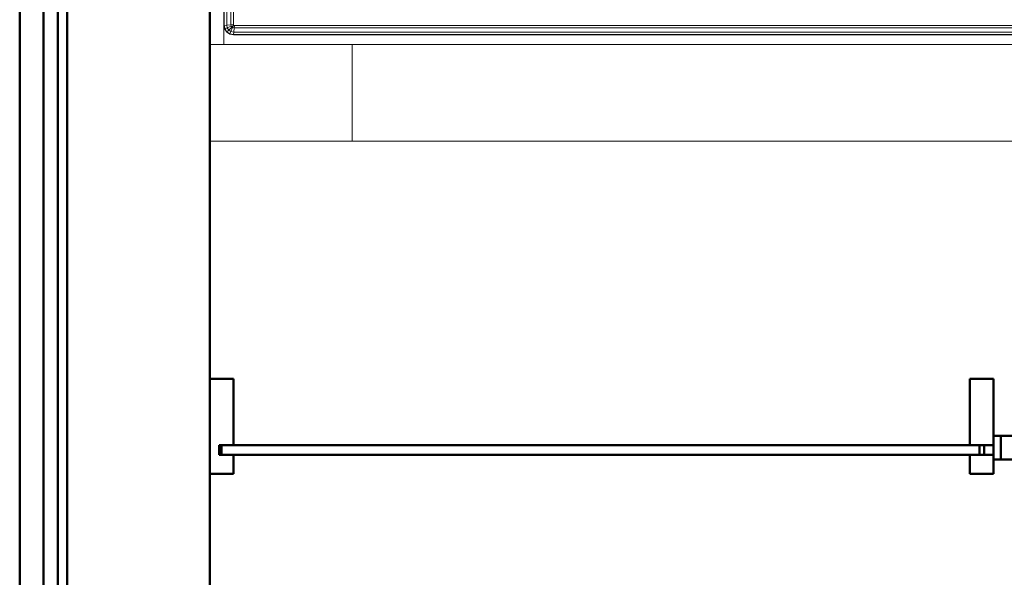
# Model space of a CAD drawing. Header units: millimetres. Extents: x 26623 to 48924, y 4737 to 39091.
# Tile 3 of 91: x 27023 to 29096, y 29920 to 31094. Entities that reach past the tile are written whole.
import ezdxf

# ---------------------------------------------------------------- set-up
doc = ezdxf.new("R2010")
doc.units = ezdxf.units.MM
for name, color, linetype, lineweight in [('A-GENM-____-MCUT', 13, 'Continuous', 50), ('A-GENM-____-OTLN', 13, 'Continuous', 20), ('A-PART-____-MCUT', 2, 'Continuous', 50), ('A-PART-____-OTLN', 2, 'Continuous', 20), ('A-WALL-____-MCUT', 113, 'Continuous', 50), ('A-WALL-____-OTLN', 113, 'Continuous', 20), ('I-FURN-____-OTLN', 30, 'Continuous', 20)]:
    doc.layers.add(name, color=color, linetype=linetype, lineweight=lineweight)

# ---------------------------------------------------------------- blocks, each defined once
blk = doc.blocks.new('Прямая форма - Masonry Block - Structural-612045-В_Этаж 03_Водопровод')
at = {"layer": 'A-WALL-____-OTLN', "color": 253}
for p, q in [((0, 340.2), (0, 400)), ((0, 400), (0, 400)), ((0, 340.2), (0, 400)), ((0, 400), (0, 400)), ((0, 400), (0, 400)), ((0, 400), (0, 400)), ((0, 340.2), (0, 256.7)), ((0, 256.7), (0, 340.2)), ((0, 256.7), (0, 100)), ((0, 256.7), (0, 100)), ((0, 100), (0, 100)), ((0, 100), (0, 100))]:
    blk.add_line(p, q, dxfattribs=at)
blk = doc.blocks.new('Прямая форма - Gypsum Plasterboard - Waterproof-612046-В_Этаж 03_Водопровод')
at = {"layer": 'A-WALL-____-OTLN', "color": 253}
for p, q in [((0, 13.9), (0, 50)), ((0, 36.1), (0, 50)), ((0, 50), (0, 50)), ((0, 50), (0, 50)), ((0, 50), (0, 50)), ((0, 50), (0, 50)), ((0, 36.1), (0, 0)), ((0, 13.9), (0, 0)), ((0, 0), (0, 0)), ((0, 0), (0, 0)), ((0, 0), (0, 0)), ((0, 0), (0, 0))]:
    blk.add_line(p, q, dxfattribs=at)
blk = doc.blocks.new('Прямая форма - Concrete - Structural-612047-В_Этаж 03_Водопровод')
at = {"layer": 'A-WALL-____-OTLN', "color": 253}
for p, q in [((0, 85.6), (0, 100)), ((0, 94.4), (0, 100)), ((0, 100), (0, 100)), ((0, 100), (0, 100)), ((0, 94.4), (0, 80)), ((0, 85.6), (0, 80)), ((0, 80), (0, 80)), ((0, 80), (0, 80)), ((0, 80), (0, 80)), ((0, 80), (0, 80))]:
    blk.add_line(p, q, dxfattribs=at)
blk = doc.blocks.new('Прямая форма - SW - 004-612049-В_Этаж 03_Водопровод')
for name in ['Прямая форма - Masonry Block - Structural-612045-В_Этаж 03_Водопровод', 'Прямая форма - Concrete - Structural-612047-В_Этаж 03_Водопровод', 'Прямая форма - Gypsum Plasterboard - Waterproof-612046-В_Этаж 03_Водопровод']:
    blk.add_blockref(name, (0, 0))
blk = doc.blocks.new('Family - Masonry Block - Structural-612051-В_Этаж 03_Водопровод')
at = {"layer": 'A-PART-____-OTLN', "color": 253}
for p, q in [((0, 340.2), (0, 400)), ((0, 400), (0, 400)), ((0, 340.2), (0, 400)), ((0, 400), (0, 400)), ((0, 400), (0, 400)), ((0, 400), (0, 400)), ((0, 340.2), (0, 256.7)), ((0, 256.7), (0, 340.2)), ((0, 256.7), (0, 100)), ((0, 256.7), (0, 100)), ((0, 100), (0, 100)), ((0, 100), (0, 100))]:
    blk.add_line(p, q, dxfattribs=at)
blk = doc.blocks.new('Family - Gypsum Plasterboard - Waterproof-612053-В_Этаж 03_Водопровод')
at = {"layer": 'A-PART-____-OTLN', "color": 253}
for p, q in [((0, 13.9), (0, 50)), ((0, 36.1), (0, 50)), ((0, 50), (0, 50)), ((0, 50), (0, 50)), ((0, 50), (0, 50)), ((0, 50), (0, 50)), ((0, 36.1), (0, 0)), ((0, 13.9), (0, 0)), ((0, 0), (0, 0)), ((0, 0), (0, 0)), ((0, 0), (0, 0)), ((0, 0), (0, 0))]:
    blk.add_line(p, q, dxfattribs=at)
blk = doc.blocks.new('Family - OP - 004-612055-В_Этаж 03_Водопровод')
at = {"layer": 'A-GENM-____-MCUT', "lineweight": 9}
for p, q in [((27423.3, 30837.6), (27423.3, 29637.6)), ((30048.3, 30837.6), (27423.3, 30837.6))]:
    blk.add_line(p, q, dxfattribs=at)
blk = doc.blocks.new('Family - Concrete - Structural-612057-В_Этаж 03_Водопровод')
at = {"layer": 'A-PART-____-OTLN', "color": 253}
for p, q in [((0, 85.6), (0, 100)), ((0, 94.4), (0, 100)), ((0, 100), (0, 100)), ((0, 100), (0, 100)), ((0, 94.4), (0, 80)), ((0, 85.6), (0, 80)), ((0, 80), (0, 80)), ((0, 80), (0, 80)), ((0, 80), (0, 80)), ((0, 80), (0, 80))]:
    blk.add_line(p, q, dxfattribs=at)
blk = doc.blocks.new('Прямая форма - Masonry Block - Structural-612727-В_Этаж 03_Водопровод')
at = {"layer": 'A-WALL-____-MCUT', "color": 9}
for p, q in [((10350, 400), (6220, 400)), ((6220, 100), (9095.5, 100))]:
    blk.add_line(p, q, dxfattribs=at)
blk = doc.blocks.new('Прямая форма - Gypsum Plasterboard - Waterproof-612728-В_Этаж 03_Водопровод')
at = {"layer": 'A-WALL-____-MCUT', "color": 9}
for p, q in [((9095.5, 50), (6220, 50)), ((6220, 0), (9095.5, 0))]:
    blk.add_line(p, q, dxfattribs=at)
blk = doc.blocks.new('Прямая форма - Concrete - Structural-612729-В_Этаж 03_Водопровод')
at = {"layer": 'A-WALL-____-MCUT', "color": 9}
for p, q in [((9095.5, 100), (6220, 100)), ((6220, 80), (9095.5, 80))]:
    blk.add_line(p, q, dxfattribs=at)
blk = doc.blocks.new('Прямая форма - Insulation - Thermal Break-612730-В_Этаж 03_Водопровод')
at = {"layer": 'A-WALL-____-MCUT', "color": 9}
for p, q in [((10350, 80), (6220, 80)), ((6220, 50), (10350, 50))]:
    blk.add_line(p, q, dxfattribs=at)
blk = doc.blocks.new('Прямая форма - SW - 004-612731-В_Этаж 03_Водопровод')
for name in ['Прямая форма - Masonry Block - Structural-612727-В_Этаж 03_Водопровод', 'Прямая форма - Concrete - Structural-612729-В_Этаж 03_Водопровод', 'Прямая форма - Insulation - Thermal Break-612730-В_Этаж 03_Водопровод', 'Прямая форма - Gypsum Plasterboard - Waterproof-612728-В_Этаж 03_Водопровод']:
    blk.add_blockref(name, (0, 0))
blk = doc.blocks.new('Family - Masonry Block - Structural-612733-В_Этаж 03_Водопровод')
at = {"layer": 'A-PART-____-MCUT', "color": 9}
for p, q in [((10350, 400), (6220, 400)), ((6220, 100), (9095.5, 100))]:
    blk.add_line(p, q, dxfattribs=at)
blk = doc.blocks.new('Family - Gypsum Plasterboard - Waterproof-612737-В_Этаж 03_Водопровод')
at = {"layer": 'A-PART-____-MCUT', "color": 9}
for p, q in [((9095.5, 50), (6220, 50)), ((6220, 0), (9095.5, 0))]:
    blk.add_line(p, q, dxfattribs=at)
blk = doc.blocks.new('Family - Concrete - Structural-612739-В_Этаж 03_Водопровод')
at = {"layer": 'A-PART-____-MCUT', "color": 9}
for p, q in [((9095.5, 100), (6220, 100)), ((6220, 80), (9095.5, 80))]:
    blk.add_line(p, q, dxfattribs=at)
blk = doc.blocks.new('Family - Insulation - Thermal Break-612741-В_Этаж 03_Водопровод')
at = {"layer": 'A-PART-____-MCUT', "color": 9}
for p, q in [((10350, 80), (6220, 80)), ((6220, 50), (10350, 50))]:
    blk.add_line(p, q, dxfattribs=at)
blk = doc.blocks.new('Прямая форма - V line-612964-В_Этаж 03_Водопровод')
at = {"layer": 'A-WALL-____-MCUT', "color": 9}
for p, q in [((-2062.5, 150), (-2112.5, 150)), ((-2112.5, 150), (-2112.5, -50)), ((-2062.5, 10), (-2062.5, 150)), ((-2087.5, 10), (-2062.5, 10)), ((-2087.5, -10), (-2087.5, 10)), ((-2062.5, -10), (-2087.5, -10)), ((-2062.5, -50), (-2062.5, -10)), ((-2112.5, -50), (-2062.5, -50))]:
    blk.add_line(p, q, dxfattribs=at)
blk = doc.blocks.new('Прямая форма - Iron-612965-В_Этаж 03_Водопровод')
blk.add_blockref('Прямая форма - V line-612964-В_Этаж 03_Водопровод', (0, 0))
blk = doc.blocks.new('Прямая форма - V line-612966-В_Этаж 03_Водопровод')
at = {"layer": 'A-WALL-____-MCUT', "color": 9}
for p, q in [((-482.5, 10), (-2092.5, 10)), ((-2092.5, 10), (-2092.5, -10)), ((-482.5, -10), (-482.5, 10)), ((-2092.5, -10), (-482.5, -10))]:
    blk.add_line(p, q, dxfattribs=at)
blk = doc.blocks.new('Прямая форма - Iron-612967-В_Этаж 03_Водопровод')
blk.add_blockref('Прямая форма - V line-612966-В_Этаж 03_Водопровод', (0, 0))
blk = doc.blocks.new('Прямая форма - Iron-612970-В_Этаж 03_Водопровод')
at = {"layer": 'A-WALL-____-MCUT', "color": 9}
for p, q in [((-462.5, 30), (-462.5, -20)), ((-402.5, 30), (-462.5, 30)), ((-462.5, 30), (-462.5, -20)), ((-447.5, 30), (-462.5, 30)), ((-447.5, 30), (-447.5, -20)), ((-417.5, 30), (-447.5, 30)), ((-447.5, -20), (-447.5, 30)), ((-417.5, -20), (-417.5, 30)), ((-402.5, -20), (-402.5, 30)), ((462.5, 30), (402.5, 30)), ((402.5, 30), (402.5, -20)), ((417.5, 30), (417.5, -20)), ((447.5, 30), (417.5, 30)), ((462.5, 30), (447.5, 30)), ((447.5, 30), (447.5, -20)), ((447.5, -20), (447.5, 30)), ((462.5, -20), (462.5, 30)), ((462.5, -20), (462.5, 30)), ((-492.5, 10), (-492.5, -10)), ((-462.5, 10), (-492.5, 10)), ((-462.5, -10), (-462.5, 10)), ((492.5, 10), (462.5, 10)), ((462.5, 10), (462.5, -10)), ((492.5, -10), (492.5, 10)), ((-492.5, -10), (-462.5, -10)), ((-462.5, -20), (-402.5, -20)), ((-462.5, -20), (-447.5, -20)), ((-447.5, -20), (-417.5, -20)), ((402.5, -20), (462.5, -20)), ((417.5, -20), (447.5, -20)), ((447.5, -20), (462.5, -20)), ((462.5, -10), (492.5, -10))]:
    blk.add_line(p, q, dxfattribs=at)
blk = doc.blocks.new('Прямая форма - V line-612979-В_Этаж 03_Водопровод')
at = {"layer": 'A-WALL-____-MCUT', "color": 9}
for p, q in [((-462.5, 150), (-512.5, 150)), ((-512.5, 150), (-512.5, 10)), ((-462.5, 10), (-462.5, 150)), ((-512.5, 10), (-462.5, 10)), ((-512.5, -10), (-512.5, -50)), ((-462.5, -10), (-512.5, -10)), ((-462.5, -50), (-462.5, -10)), ((-512.5, -50), (-462.5, -50))]:
    blk.add_line(p, q, dxfattribs=at)
blk = doc.blocks.new('Прямая форма - Iron-612980-В_Этаж 03_Водопровод')
blk.add_blockref('Прямая форма - V line-612979-В_Этаж 03_Водопровод', (0, 0))
blk = doc.blocks.new('Прямая форма - CW-002-612995-В_Этаж 03_Водопровод')
for name in ['Прямая форма - Iron-612965-В_Этаж 03_Водопровод', 'Прямая форма - Iron-612980-В_Этаж 03_Водопровод', 'Прямая форма - Iron-612970-В_Этаж 03_Водопровод', 'Прямая форма - Iron-612967-В_Этаж 03_Водопровод']:
    blk.add_blockref(name, (0, 0))
blk = doc.blocks.new('Family - V line-613005-В_Этаж 03_Водопровод')
at = {"layer": 'A-PART-____-MCUT', "color": 9}
for p, q in [((-2062.5, 150), (-2112.5, 150)), ((-2112.5, 150), (-2112.5, -50)), ((-2062.5, 10), (-2062.5, 150)), ((-2087.5, 10), (-2062.5, 10)), ((-2087.5, -10), (-2087.5, 10)), ((-2062.5, -10), (-2087.5, -10)), ((-2062.5, -50), (-2062.5, -10)), ((-2112.5, -50), (-2062.5, -50))]:
    blk.add_line(p, q, dxfattribs=at)
blk = doc.blocks.new('Family - Iron-613006-В_Этаж 03_Водопровод')
blk.add_blockref('Family - V line-613005-В_Этаж 03_Водопровод', (0, 0))
blk = doc.blocks.new('Family - V line-613008-В_Этаж 03_Водопровод')
at = {"layer": 'A-PART-____-MCUT', "color": 9}
for p, q in [((-482.5, 10), (-2092.5, 10)), ((-2092.5, 10), (-2092.5, -10)), ((-482.5, -10), (-482.5, 10)), ((-2092.5, -10), (-482.5, -10))]:
    blk.add_line(p, q, dxfattribs=at)
blk = doc.blocks.new('Family - Iron-613009-В_Этаж 03_Водопровод')
blk.add_blockref('Family - V line-613008-В_Этаж 03_Водопровод', (0, 0))
blk = doc.blocks.new('Family - Iron-613014-В_Этаж 03_Водопровод')
at = {"layer": 'A-PART-____-MCUT', "color": 9}
for p, q in [((-462.5, 30), (-462.5, -20)), ((-402.5, 30), (-462.5, 30)), ((-462.5, 30), (-462.5, -20)), ((-447.5, 30), (-462.5, 30)), ((-447.5, 30), (-447.5, -20)), ((-417.5, 30), (-447.5, 30)), ((-447.5, -20), (-447.5, 30)), ((-417.5, -20), (-417.5, 30)), ((-402.5, -20), (-402.5, 30)), ((462.5, 30), (402.5, 30)), ((402.5, 30), (402.5, -20)), ((417.5, 30), (417.5, -20)), ((447.5, 30), (417.5, 30)), ((462.5, 30), (447.5, 30)), ((447.5, 30), (447.5, -20)), ((447.5, -20), (447.5, 30)), ((462.5, -20), (462.5, 30)), ((462.5, -20), (462.5, 30)), ((-492.5, 10), (-492.5, -10)), ((-462.5, 10), (-492.5, 10)), ((-462.5, -10), (-462.5, 10)), ((492.5, 10), (462.5, 10)), ((462.5, 10), (462.5, -10)), ((492.5, -10), (492.5, 10)), ((-492.5, -10), (-462.5, -10)), ((-462.5, -20), (-402.5, -20)), ((-462.5, -20), (-447.5, -20)), ((-447.5, -20), (-417.5, -20)), ((402.5, -20), (462.5, -20)), ((417.5, -20), (447.5, -20)), ((447.5, -20), (462.5, -20)), ((462.5, -10), (492.5, -10))]:
    blk.add_line(p, q, dxfattribs=at)
blk = doc.blocks.new('Family - V line-613028-В_Этаж 03_Водопровод')
at = {"layer": 'A-PART-____-MCUT', "color": 9}
for p, q in [((-462.5, 150), (-512.5, 150)), ((-512.5, 150), (-512.5, 10)), ((-462.5, 10), (-462.5, 150)), ((-512.5, 10), (-462.5, 10)), ((-512.5, -10), (-512.5, -50)), ((-462.5, -10), (-512.5, -10)), ((-462.5, -50), (-462.5, -10)), ((-512.5, -50), (-462.5, -50))]:
    blk.add_line(p, q, dxfattribs=at)
blk = doc.blocks.new('Family - Iron-613029-В_Этаж 03_Водопровод')
blk.add_blockref('Family - V line-613028-В_Этаж 03_Водопровод', (0, 0))
blk = doc.blocks.new('Прямая форма - V line-610154-В_Этаж 03_Водопровод')
at = {"layer": 'I-FURN-____-OTLN', "color": 253}
for p, q in [((-900, -300), (-900, 0)), ((-645.4, 0), (-645.4, -30)), ((-645.4, 0), (-645.4, -30)), ((-388.3, 0), (-388.3, -30)), ((-388.3, 0), (-388.3, -30)), ((-129.6, 0), (-129.6, -30)), ((-129.6, 0), (-129.6, -30)), ((129.6, 0), (129.6, -30)), ((129.6, 0), (129.6, -30)), ((388.3, 0), (388.3, -30)), ((388.3, 0), (388.3, -30)), ((645.4, 0), (645.4, -30)), ((645.4, 0), (645.4, -30)), ((-645.4, -30), (-900, -30)), ((-900, -30), (-645.4, -30)), ((-878.5, -42.3), (-874.1, -35.9)), ((-877.8, -42.6), (-873.7, -36.3)), ((-874.1, -35.9), (-867.7, -31.5)), ((-873.7, -36.3), (-874.1, -35.9)), ((-873.7, -36.3), (-867.4, -32.2)), ((-869.9, -40.1), (-873.7, -36.3)), ((-873, -44.6), (-869.9, -40.1)), ((-869.9, -40.1), (-865.4, -37)), ((-863.5, -46.5), (-869.9, -40.1)), ((-867.7, -31.5), (-860, -30)), ((-867.4, -32.2), (-867.7, -31.5)), ((-867.4, -32.2), (-859.9, -30.7)), ((-865.4, -37), (-867.4, -32.2)), ((-865.4, -37), (-859.4, -35.9)), ((-861.9, -45.5), (-865.4, -37)), ((-859.9, -30.7), (-860, -30)), ((-859.9, -30.7), (826, -30.7)), ((-859.4, -35.9), (-859.9, -30.7)), ((-859.4, -35.9), (826, -35.9)), ((-858.5, -44.8), (-859.4, -35.9)), ((-388.3, -30), (-645.4, -30)), ((-645.4, -30), (-388.3, -30)), ((-129.6, -30), (-388.3, -30)), ((-388.3, -30), (-129.6, -30)), ((129.6, -30), (-129.6, -30)), ((-129.6, -30), (129.6, -30)), ((388.3, -30), (129.6, -30)), ((129.6, -30), (388.3, -30)), ((388.3, -30), (645.4, -30)), ((388.3, -30), (645.4, -30)), ((645.4, -30), (826, -30)), ((645.4, -30), (826, -30)), ((-880, -50), (-878.5, -42.3)), ((-880, -1950), (-880, -50)), ((-879.3, -50.1), (-880, -50)), ((-879.3, -50.1), (-877.8, -42.6)), ((-879.3, -1949.9), (-879.3, -50.1)), ((-874.1, -50.6), (-879.3, -50.1)), ((-877.8, -42.6), (-878.5, -42.3)), ((-873, -44.6), (-877.8, -42.6)), ((-874.1, -50.6), (-873, -44.6)), ((-874.1, -1949.4), (-874.1, -50.6)), ((-865.2, -51.5), (-874.1, -50.6)), ((-864.5, -48.1), (-873, -44.6)), ((-865.2, -51.5), (-864.5, -48.1)), ((-865.2, -1948.5), (-865.2, -51.5)), ((-860, -52), (-865.2, -51.5)), ((-864.5, -48.1), (-863.5, -46.5)), ((-860, -50), (-864.5, -48.1)), ((-863.5, -46.5), (-861.9, -45.5)), ((-860, -50), (-863.5, -46.5)), ((-861.9, -45.5), (-858.5, -44.8)), ((-860, -50), (-861.9, -45.5)), ((-859.7, -50.3), (-860, -50)), ((-860, -52), (-859.7, -50.3)), ((-860, -1948), (-860, -52)), ((-859.7, -50.3), (-858, -50)), ((-858.5, -44.8), (826, -44.8)), ((-858, -50), (-858.5, -44.8)), ((-858, -50), (826, -50)), ((-900, -300), (-1104, -300)), ((-900, -1970), (-900, -300)), ((860, -400), (860, -1948)), ((865.2, -400), (865.2, -1948.5)), ((874.1, -400), (874.1, -1949.4)), ((879.3, -400), (879.3, -1949.9)), ((880, -400), (880, -1950)), ((900, -400), (900, -1970)), ((-865.2, -1948.5), (-860, -1948)), ((-859.7, -1949.7), (-860, -1948)), ((860, -1948), (859.7, -1949.7)), ((860, -1948), (865.2, -1948.5)), ((-880, -1950), (-879.3, -1949.9)), ((-878.5, -1957.7), (-880, -1950)), ((-879.3, -1949.9), (-874.1, -1949.4)), ((-877.8, -1957.4), (-879.3, -1949.9)), ((-877.8, -1957.4), (-878.5, -1957.7)), ((-874.1, -1964.1), (-878.5, -1957.7)), ((-873, -1955.4), (-877.8, -1957.4)), ((-873.7, -1963.7), (-877.8, -1957.4)), ((-874.1, -1949.4), (-865.2, -1948.5)), ((-873, -1955.4), (-874.1, -1949.4)), ((-873.7, -1963.7), (-874.1, -1964.1)), ((-867.7, -1968.5), (-874.1, -1964.1)), ((-869.9, -1959.9), (-873.7, -1963.7)), ((-867.4, -1967.8), (-873.7, -1963.7)), ((-864.5, -1951.9), (-873, -1955.4)), ((-869.9, -1959.9), (-873, -1955.4)), ((-863.5, -1953.5), (-869.9, -1959.9)), ((-865.4, -1963), (-869.9, -1959.9)), ((-867.4, -1967.8), (-867.7, -1968.5)), ((-860, -1970), (-867.7, -1968.5)), ((-865.4, -1963), (-867.4, -1967.8)), ((-859.9, -1969.3), (-867.4, -1967.8)), ((-861.9, -1954.5), (-865.4, -1963)), ((-859.4, -1964.1), (-865.4, -1963)), ((-864.5, -1951.9), (-865.2, -1948.5)), ((-860, -1950), (-864.5, -1951.9)), ((-863.5, -1953.5), (-864.5, -1951.9)), ((-860, -1950), (-863.5, -1953.5)), ((-861.9, -1954.5), (-863.5, -1953.5)), ((-860, -1950), (-861.9, -1954.5)), ((-858.5, -1955.2), (-861.9, -1954.5)), ((-859.7, -1949.7), (-860, -1950)), ((-859.4, -1964.1), (-859.9, -1969.3)), ((-858, -1950), (-859.7, -1949.7)), ((-858.5, -1955.2), (-859.4, -1964.1)), ((859.4, -1964.1), (-859.4, -1964.1)), ((-858, -1950), (-858.5, -1955.2)), ((858.5, -1955.2), (-858.5, -1955.2)), ((858, -1950), (-858, -1950)), ((859.7, -1949.7), (858, -1950)), ((858, -1950), (858.5, -1955.2)), ((861.9, -1954.5), (858.5, -1955.2)), ((858.5, -1955.2), (859.4, -1964.1)), ((865.4, -1963), (859.4, -1964.1)), ((859.4, -1964.1), (859.9, -1969.3)), ((859.7, -1949.7), (860, -1950)), ((867.4, -1967.8), (859.9, -1969.3)), ((860, -1950), (864.5, -1951.9)), ((860, -1950), (863.5, -1953.5)), ((860, -1950), (861.9, -1954.5)), ((867.7, -1968.5), (860, -1970)), ((863.5, -1953.5), (861.9, -1954.5)), ((861.9, -1954.5), (865.4, -1963)), ((864.5, -1951.9), (863.5, -1953.5)), ((863.5, -1953.5), (869.9, -1959.9)), ((865.2, -1948.5), (864.5, -1951.9)), ((864.5, -1951.9), (873, -1955.4)), ((865.2, -1948.5), (874.1, -1949.4)), ((869.9, -1959.9), (865.4, -1963)), ((865.4, -1963), (867.4, -1967.8)), ((873.7, -1963.7), (867.4, -1967.8)), ((867.4, -1967.8), (867.7, -1968.5)), ((874.1, -1964.1), (867.7, -1968.5)), ((873, -1955.4), (869.9, -1959.9)), ((869.9, -1959.9), (873.7, -1963.7)), ((874.1, -1949.4), (873, -1955.4)), ((873, -1955.4), (877.8, -1957.4)), ((877.8, -1957.4), (873.7, -1963.7)), ((873.7, -1963.7), (874.1, -1964.1)), ((874.1, -1949.4), (879.3, -1949.9)), ((878.5, -1957.7), (874.1, -1964.1)), ((879.3, -1949.9), (877.8, -1957.4)), ((877.8, -1957.4), (878.5, -1957.7)), ((880, -1950), (878.5, -1957.7)), ((879.3, -1949.9), (880, -1950)), ((-900, -1970), (-645.4, -1970)), ((-900, -1970), (-900, -2000)), ((-900, -1970), (-900, -2000)), ((-900, -1970), (-645.4, -1970)), ((-859.9, -1969.3), (-860, -1970)), ((859.9, -1969.3), (-859.9, -1969.3)), ((-645.4, -1970), (-388.3, -1970)), ((-645.4, -1970), (-645.4, -2000)), ((-645.4, -1970), (-645.4, -2000)), ((-645.4, -1970), (-388.3, -1970)), ((-388.3, -1970), (-129.6, -1970)), ((-388.3, -1970), (-388.3, -2000)), ((-388.3, -1970), (-388.3, -2000)), ((-388.3, -1970), (-129.6, -1970)), ((-129.6, -1970), (129.6, -1970)), ((-129.6, -1970), (-129.6, -2000)), ((-129.6, -1970), (-129.6, -2000)), ((-129.6, -1970), (129.6, -1970)), ((129.6, -1970), (388.3, -1970)), ((129.6, -1970), (129.6, -2000)), ((129.6, -1970), (129.6, -2000)), ((129.6, -1970), (388.3, -1970)), ((388.3, -1970), (645.4, -1970)), ((388.3, -1970), (388.3, -2000)), ((388.3, -1970), (388.3, -2000)), ((388.3, -1970), (645.4, -1970)), ((645.4, -1970), (900, -1970)), ((645.4, -1970), (645.4, -2000)), ((645.4, -1970), (645.4, -2000)), ((645.4, -1970), (900, -1970)), ((859.9, -1969.3), (860, -1970)), ((900, -1970), (900, -2000)), ((900, -1970), (900, -2000)), ((-645.4, -2000), (-900, -2000)), ((-900, -2000), (-645.4, -2000)), ((-388.3, -2000), (-645.4, -2000)), ((-645.4, -2000), (-388.3, -2000)), ((-129.6, -2000), (-388.3, -2000)), ((-388.3, -2000), (-129.6, -2000)), ((129.6, -2000), (-129.6, -2000)), ((-129.6, -2000), (129.6, -2000)), ((388.3, -2000), (129.6, -2000)), ((129.6, -2000), (388.3, -2000)), ((645.4, -2000), (388.3, -2000)), ((388.3, -2000), (645.4, -2000)), ((645.4, -2000), (900, -2000)), ((645.4, -2000), (900, -2000))]:
    blk.add_line(p, q, dxfattribs=at)
blk = doc.blocks.new('Прямая форма - FU - 059-613398-В_Этаж 03_Водопровод')
blk.add_blockref('Прямая форма - V line-610154-В_Этаж 03_Водопровод', (0, 0))
blk = doc.blocks.new('V line_ifc_RVT-1-В_Этаж 03_Водопровод')
at = {"layer": 'A-GENM-____-OTLN', "color": 253, "lineweight": 20}
blk.add_blockref('Family - OP - 004-612055-В_Этаж 03_Водопровод', (0, 0), dxfattribs=at)
at = {"layer": 'A-PART-____-OTLN', "color": 253, "lineweight": 20, "rotation": 270}
for name in ['Family - Gypsum Plasterboard - Waterproof-612737-В_Этаж 03_Водопровод', 'Family - Insulation - Thermal Break-612741-В_Этаж 03_Водопровод', 'Family - Concrete - Structural-612739-В_Этаж 03_Водопровод', 'Family - Masonry Block - Structural-612733-В_Этаж 03_Водопровод']:
    blk.add_blockref(name, (27023.2, 38987.6), dxfattribs=at)
at = {"layer": 'A-PART-____-OTLN', "color": 253, "lineweight": 20}
for name, p in [('Family - Masonry Block - Structural-612051-В_Этаж 03_Водопровод', (27423.2, 30037.6)), ('Family - Iron-613006-В_Этаж 03_Водопровод', (29535.8, 30187.6)), ('Family - Iron-613029-В_Этаж 03_Водопровод', (29535.8, 30187.6)), ('Family - Iron-613014-В_Этаж 03_Водопровод', (29535.8, 30187.6)), ('Family - Iron-613009-В_Этаж 03_Водопровод', (29535.8, 30187.6)), ('Family - Concrete - Structural-612057-В_Этаж 03_Водопровод', (27423.2, 30037.6)), ('Family - Gypsum Plasterboard - Waterproof-612053-В_Этаж 03_Водопровод', (27423.2, 30037.6))]:
    blk.add_blockref(name, p, dxfattribs=at)
at = {"layer": 'A-WALL-____-OTLN', "color": 253, "lineweight": 20, "rotation": 270}
blk.add_blockref('Прямая форма - SW - 004-612731-В_Этаж 03_Водопровод', (27023.2, 38987.6), dxfattribs=at)
at = {"layer": 'A-WALL-____-OTLN', "color": 253, "lineweight": 20}
for name, p in [('Прямая форма - SW - 004-612049-В_Этаж 03_Водопровод', (27423.2, 30037.6)), ('Прямая форма - CW-002-612995-В_Этаж 03_Водопровод', (29535.8, 30187.6))]:
    blk.add_blockref(name, p, dxfattribs=at)
at = {"layer": 'I-FURN-____-OTLN', "color": 253, "lineweight": 20, "rotation": 90}
blk.add_blockref('Прямая форма - FU - 059-613398-В_Этаж 03_Водопровод', (27423.2, 31941.6), dxfattribs=at)

msp = doc.modelspace()

# ---------------------------------------------------------------- block references
at = {"lineweight": 9}
msp.add_blockref('V line_ifc_RVT-1-В_Этаж 03_Водопровод', (0, 0), dxfattribs=at)

doc.saveas('drawing.dxf')
